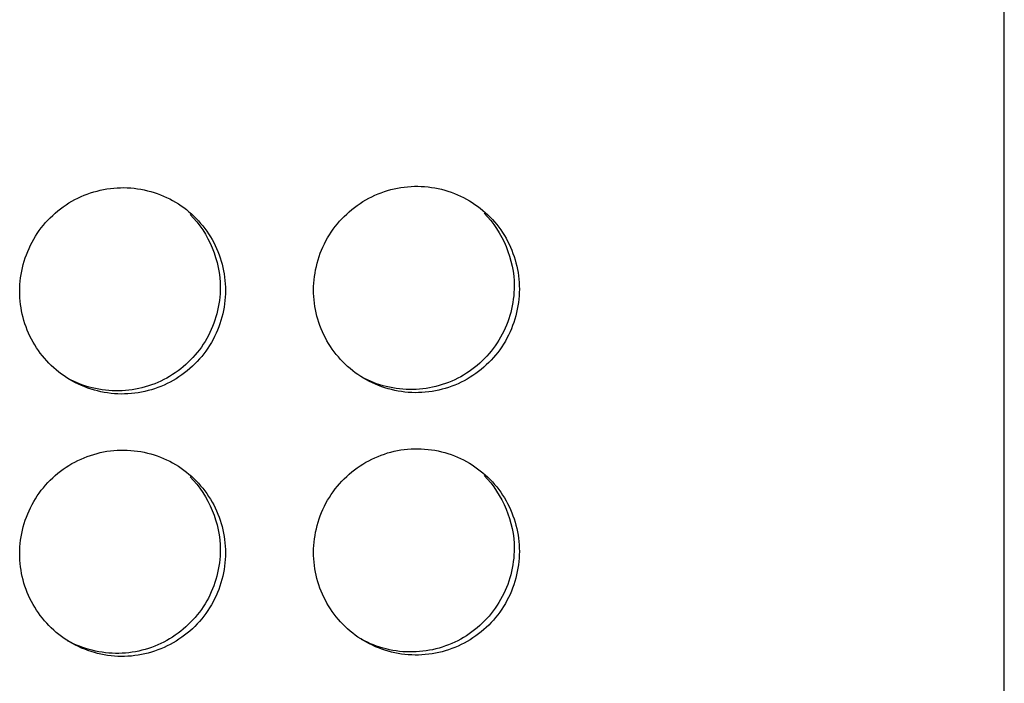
# Model space of a CAD drawing. Header units: millimetres. Extents: x 0 to 841, y 0 to 594.
# Tile 34 of 44: x 787.93 to 796.27, y 245.47 to 251.09. Entities that reach past the tile are written whole.
import ezdxf

# ---------------------------------------------------------------- set-up
doc = ezdxf.new("R2010")
doc.units = ezdxf.units.MM
doc.header["$LTSCALE"] = 46.255
doc.layers.get('0').update_dxf_attribs({"linetype": 'CONTINUOUS'})
doc.layers.add('3_ALL_AXES', color=7, linetype='CONTINUOUS')

msp = doc.modelspace()

# ---------------------------------------------------------------- linework, layer by layer
at = {"color": 7, "linetype": 'CONTINUOUS'}
for points in [[(789.373517, 249.440011), (789.531057, 249.282908), (789.628823, 249.045796), (789.628823, 248.823309)], [(791.864004, 249.451414), (792.021543, 249.294311), (792.11931, 249.057199), (792.11931, 248.834713)], [(789.373517, 247.21806), (789.531057, 247.060957), (789.628823, 246.823845), (789.628823, 246.601359)], [(791.864004, 247.229464), (792.021543, 247.07236), (792.11931, 246.835249), (792.11931, 246.612762)]]:
    msp.add_open_spline(points, degree=3, dxfattribs=at)
for points in [[(789.628823, 248.823309), (789.628823, 248.673654), (789.548767, 248.368787), (789.22038, 248.034871), (788.770929, 247.905082), (788.46571, 247.980964), (788.335216, 248.052835)], [(792.11931, 248.834713), (792.11931, 248.685058), (792.039254, 248.38019), (791.710866, 248.046275), (791.261415, 247.916485), (790.956196, 247.992367), (790.825703, 248.064239)], [(789.628823, 246.601359), (789.628823, 246.451703), (789.548767, 246.146836), (789.22038, 245.812921), (788.770929, 245.683131), (788.46571, 245.759013), (788.335216, 245.830885)], [(792.11931, 246.612762), (792.11931, 246.463107), (792.039254, 246.158239), (791.710866, 245.824324), (791.261415, 245.694534), (790.956196, 245.770416), (790.825703, 245.842288)]]:
    msp.add_open_spline(points, degree=3, knots=[0, 0, 0, 0, 0.2504399, 0.5008133, 0.75069573, 1, 1, 1, 1], dxfattribs=at)
at = {"layer": '3_ALL_AXES', "color": 7, "linetype": 'CONTINUOUS'}
msp.add_line((796.272191, 125.812612), (796.272191, 297.576892), dxfattribs=at)
for points, knots in [([(787.92906, 248.789259), (787.92906, 248.941456), (788.011942, 249.2517), (788.351009, 249.587125), (788.811634, 249.709107), (789.119807, 249.621727), (789.249873, 249.544063)], [0, 0, 0, 0, 0.25046637, 0.50083075, 0.75069913, 1, 1, 1, 1]), ([(790.419547, 248.800662), (790.419547, 248.952859), (790.502429, 249.263103), (790.841496, 249.598528), (791.302121, 249.720511), (791.610294, 249.633131), (791.740359, 249.555467)], [0, 0, 0, 0, 0.25046637, 0.50083075, 0.75069913, 1, 1, 1, 1]), ([(789.249873, 249.544063), (789.376701, 249.468333), (789.594723, 249.246401), (789.672401, 248.945349), (789.672401, 248.797241)], [0, 0, 0, 0, 0.49934099, 1, 1, 1, 1]), ([(791.740359, 249.555467), (791.867188, 249.479736), (792.08521, 249.257804), (792.162888, 248.956752), (792.162888, 248.808644)], [0, 0, 0, 0, 0.49934099, 1, 1, 1, 1]), ([(789.672401, 248.797241), (789.672401, 248.645044), (789.589519, 248.3348), (789.250452, 247.999375), (788.789827, 247.877393), (788.481655, 247.964772), (788.351589, 248.042436)], [0, 0, 0, 0, 0.25046637, 0.50083075, 0.75069913, 1, 1, 1, 1]), ([(790.842075, 248.05384), (790.715247, 248.12957), (790.497225, 248.351503), (790.419547, 248.652555), (790.419547, 248.800662)], [0, 0, 0, 0, 0.49934099, 1, 1, 1, 1]), ([(792.162888, 248.808644), (792.162888, 248.656448), (792.080006, 248.346203), (791.740939, 248.010778), (791.280314, 247.888796), (790.972141, 247.976176), (790.842075, 248.05384)], [0, 0, 0, 0, 0.25046637, 0.50083075, 0.75069913, 1, 1, 1, 1]), ([(788.351589, 248.042436), (788.224761, 248.118167), (788.006738, 248.340099), (787.92906, 248.641151), (787.92906, 248.789259)], [0, 0, 0, 0, 0.49934099, 1, 1, 1, 1]), ([(790.419547, 246.578711), (790.419547, 246.730908), (790.502429, 247.041153), (790.841496, 247.376578), (791.302121, 247.49856), (791.610294, 247.41118), (791.740359, 247.333516)], [0, 0, 0, 0, 0.25046637, 0.50083075, 0.75069913, 1, 1, 1, 1]), ([(787.92906, 246.567308), (787.92906, 246.719505), (788.011942, 247.029749), (788.351009, 247.365174), (788.811634, 247.487156), (789.119807, 247.399777), (789.249873, 247.322113)], [0, 0, 0, 0, 0.25046637, 0.50083075, 0.75069913, 1, 1, 1, 1]), ([(789.249873, 247.322113), (789.376701, 247.246382), (789.594723, 247.02445), (789.672401, 246.723398), (789.672401, 246.57529)], [0, 0, 0, 0, 0.49934099, 1, 1, 1, 1]), ([(791.740359, 247.333516), (791.867188, 247.257785), (792.08521, 247.035853), (792.162888, 246.734801), (792.162888, 246.586694)], [0, 0, 0, 0, 0.49934099, 1, 1, 1, 1]), ([(788.351589, 245.820485), (788.224761, 245.896216), (788.006738, 246.118148), (787.92906, 246.4192), (787.92906, 246.567308)], [0, 0, 0, 0, 0.49934099, 1, 1, 1, 1]), ([(789.672401, 246.57529), (789.672401, 246.423093), (789.589519, 246.112849), (789.250452, 245.777424), (788.789827, 245.655442), (788.481655, 245.742821), (788.351589, 245.820485)], [0, 0, 0, 0, 0.25046637, 0.50083075, 0.75069913, 1, 1, 1, 1]), ([(790.842075, 245.831889), (790.715247, 245.90762), (790.497225, 246.129552), (790.419547, 246.430604), (790.419547, 246.578711)], [0, 0, 0, 0, 0.49934099, 1, 1, 1, 1]), ([(792.162888, 246.586694), (792.162888, 246.434497), (792.080006, 246.124252), (791.740939, 245.788828), (791.280314, 245.666845), (790.972141, 245.754225), (790.842075, 245.831889)], [0, 0, 0, 0, 0.25046637, 0.50083075, 0.75069913, 1, 1, 1, 1])]:
    msp.add_open_spline(points, degree=3, knots=knots, dxfattribs=at)

doc.saveas('drawing.dxf')
